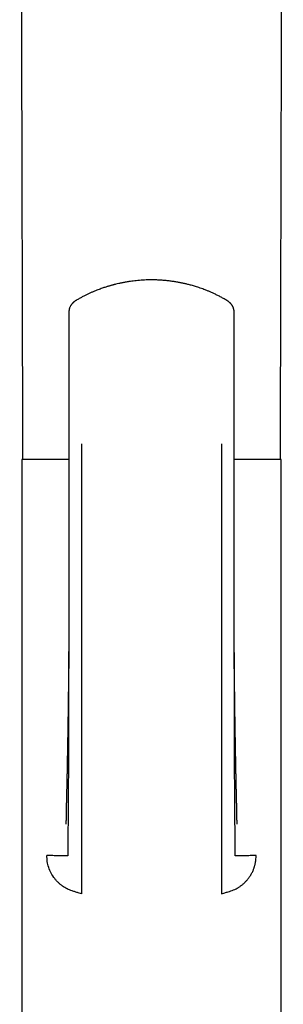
# Model space of a CAD drawing. Header units: millimetres. Extents: x 8 to 1520, y 12 to 1090.
# Tile 36 of 53: x 785 to 810, y 898 to 993. Entities that reach past the tile are written whole.
import ezdxf

# ---------------------------------------------------------------- set-up
doc = ezdxf.new("R2010")
doc.units = ezdxf.units.MM

msp = doc.modelspace()

# ---------------------------------------------------------------- linework, layer by layer
at = {"color": 7, "linetype": 'Continuous', "lineweight": 30}
for p, q in [((789.662, 964.706), (789.661, 964.699)), ((789.643, 952.062), (789.645, 952.061)), ((805.452, 952.063), (805.447, 952.063)), ((785.146, 950.563), (785.146, 885.563)), ((789.641, 950.563), (785.146, 950.563)), ((809.946, 950.563), (805.451, 950.563)), ((809.946, 885.563), (809.946, 950.563)), ((790.846, 909.016), (790.546, 909.104)), ((804.246, 909.015), (804.546, 909.105))]:
    msp.add_line(p, q, dxfattribs=at)
for points, knots in [([(784.952, 1056.152), (784.953, 1055.799), (784.955, 1055.082), (784.958, 1054.039), (784.96, 1053.031), (784.963, 1052.074), (784.965, 1051.139), (784.967, 1050.225), (784.97, 1049.332), (784.972, 1048.461), (784.974, 1047.611), (784.976, 1046.783), (784.978, 1045.975), (784.98, 1045.19), (784.982, 1044.425), (784.984, 1043.696), (784.986, 1043.001), (784.988, 1042.339), (784.989, 1041.696), (784.991, 1041.072), (784.993, 1040.456), (784.994, 1039.847), (784.996, 1039.248), (784.997, 1038.67), (784.999, 1038.113), (785, 1037.578), (785.002, 1036.964), (785.004, 1036.261), (785.006, 1035.458), (785.008, 1034.548), (785.011, 1033.531), (785.014, 1032.401), (785.017, 1031.251), (785.02, 1030.074), (785.023, 1028.868), (785.026, 1027.635), (785.029, 1026.38), (785.032, 1025.104), (785.036, 1023.815), (785.039, 1022.513), (785.043, 1021.198), (785.046, 1019.863), (785.049, 1018.557), (785.053, 1017.282), (785.056, 1016.038), (785.059, 1014.778), (785.062, 1013.506), (785.066, 1012.23), (785.069, 1010.956), (785.072, 1009.688), (785.077, 1008.073), (785.082, 1006.114), (785.088, 1003.818), (785.093, 1001.542), (785.099, 999.289), (785.105, 997.057), (785.111, 994.846), (785.116, 992.638), (785.122, 990.433), (785.128, 988.23), (785.132, 986.481), (785.136, 985.171), (785.138, 984.285), (785.14, 983.376), (785.143, 982.445), (785.145, 981.491), (785.148, 980.531), (785.15, 979.564), (785.153, 978.591), (785.155, 977.598), (785.158, 976.584), (785.161, 975.55), (785.163, 974.496), (785.166, 973.422), (785.169, 972.309), (785.172, 971.157), (785.175, 969.966), (785.178, 968.752), (785.181, 967.516), (785.185, 966.258), (785.188, 964.978), (785.191, 963.675), (785.195, 962.35), (785.198, 961.002), (785.202, 959.633), (785.205, 958.241), (785.209, 956.854), (785.213, 955.473), (785.216, 954.1), (785.22, 952.706), (785.223, 951.525), (785.225, 950.809), (785.225, 950.563)], [0, 0, 0, 0, 0.010032, 0.020368, 0.029631, 0.038691, 0.04755, 0.056205, 0.064658, 0.072909, 0.080958, 0.088804, 0.096447, 0.103888, 0.111127, 0.118163, 0.124611, 0.13088, 0.136968, 0.142877, 0.148605, 0.154484, 0.160161, 0.165635, 0.170906, 0.175975, 0.180842, 0.188346, 0.195956, 0.203673, 0.214177, 0.224875, 0.235765, 0.246848, 0.258331, 0.270014, 0.281897, 0.293979, 0.306262, 0.31852, 0.330972, 0.343616, 0.356453, 0.368077, 0.379856, 0.391788, 0.403874, 0.415997, 0.428061, 0.440064, 0.452009, 0.473963, 0.495713, 0.517259, 0.538602, 0.559741, 0.580676, 0.601408, 0.622481, 0.64334, 0.663985, 0.672168, 0.680563, 0.68917, 0.697989, 0.70702, 0.716263, 0.725283, 0.734495, 0.743901, 0.7535, 0.763291, 0.773275, 0.783453, 0.793822, 0.804893, 0.816174, 0.827668, 0.839372, 0.851288, 0.863416, 0.875754, 0.888304, 0.901065, 0.914037, 0.927221, 0.940615, 0.953437, 0.966447, 0.979644, 0.993028, 1, 1, 1, 1]), ([(809.866, 950.563), (809.867, 950.881), (809.869, 951.74), (809.873, 953.132), (809.877, 954.73), (809.881, 956.302), (809.885, 957.838), (809.889, 959.34), (809.893, 960.807), (809.897, 962.248), (809.9, 963.674), (809.904, 965.083), (809.907, 966.475), (809.911, 967.841), (809.914, 969.181), (809.918, 970.494), (809.921, 971.781), (809.924, 973.041), (809.928, 974.275), (809.931, 975.482), (809.934, 976.663), (809.937, 977.817), (809.94, 978.945), (809.943, 980.046), (809.945, 981.047), (809.947, 981.95), (809.95, 982.76), (809.952, 983.553), (809.954, 984.33), (809.956, 985.091), (809.958, 985.836), (809.961, 987.11), (809.966, 988.926), (809.972, 991.297), (809.978, 993.693), (809.984, 996.115), (809.99, 998.548), (809.997, 1000.992), (810.003, 1003.446), (810.01, 1005.925), (810.015, 1008.095), (810.02, 1009.95), (810.024, 1011.485), (810.028, 1013.028), (810.032, 1014.566), (810.036, 1016.091), (810.04, 1017.564), (810.043, 1018.986), (810.047, 1020.359), (810.05, 1021.71), (810.054, 1023.04), (810.057, 1024.349), (810.061, 1025.637), (810.064, 1026.904), (810.067, 1028.15), (810.07, 1029.374), (810.073, 1030.571), (810.076, 1031.74), (810.079, 1032.881), (810.082, 1034.001), (810.085, 1034.889), (810.086, 1035.55), (810.087, 1035.989), (810.088, 1036.424), (810.09, 1036.858), (810.091, 1037.296), (810.092, 1037.744), (810.093, 1038.223), (810.094, 1038.736), (810.096, 1039.283), (810.097, 1039.849), (810.099, 1040.434), (810.1, 1041.038), (810.102, 1041.661), (810.104, 1042.303), (810.105, 1042.964), (810.107, 1043.644), (810.109, 1044.338), (810.111, 1045.047), (810.113, 1045.771), (810.115, 1046.512), (810.117, 1047.277), (810.119, 1048.065), (810.121, 1048.877), (810.123, 1049.708), (810.125, 1050.557), (810.127, 1051.421), (810.13, 1052.297), (810.132, 1053.187), (810.134, 1054.096), (810.137, 1055.083), (810.139, 1055.772), (810.14, 1056.151), (810.14, 1056.156)], [0, 0, 0, 0, 0.009031, 0.024413, 0.039546, 0.05443, 0.069066, 0.083198, 0.097089, 0.110741, 0.124152, 0.137589, 0.150776, 0.163713, 0.176399, 0.188835, 0.20102, 0.212955, 0.224639, 0.236072, 0.247255, 0.258187, 0.268868, 0.279298, 0.289477, 0.297299, 0.304966, 0.312479, 0.319836, 0.327038, 0.334086, 0.341023, 0.36323, 0.385681, 0.408375, 0.431313, 0.454495, 0.4775, 0.500741, 0.524218, 0.547931, 0.562386, 0.576927, 0.591554, 0.606202, 0.620643, 0.634859, 0.648056, 0.661054, 0.673852, 0.686449, 0.698847, 0.711045, 0.723042, 0.73484, 0.746438, 0.757835, 0.768835, 0.779642, 0.790255, 0.800676, 0.804865, 0.809022, 0.813147, 0.81724, 0.821341, 0.825581, 0.82997, 0.83497, 0.84015, 0.845509, 0.851049, 0.856769, 0.862668, 0.868748, 0.875008, 0.881447, 0.888067, 0.894744, 0.901594, 0.908617, 0.915815, 0.923321, 0.931008, 0.938874, 0.946921, 0.955147, 0.963402, 0.97183, 0.980432, 0.989207, 0.99988, 1, 1, 1, 1]), ([(804.743, 965.773), (804.636, 965.836), (804.428, 965.959), (804.114, 966.129), (803.808, 966.285), (803.511, 966.427), (803.226, 966.556), (802.953, 966.672), (802.692, 966.777), (802.442, 966.871), (802.202, 966.956), (801.972, 967.033), (801.754, 967.103), (801.549, 967.164), (801.357, 967.219), (801.179, 967.267), (801.01, 967.31), (800.799, 967.362), (800.535, 967.421), (800.213, 967.487), (799.874, 967.547), (799.518, 967.601), (799.148, 967.648), (798.764, 967.686), (798.366, 967.715), (797.952, 967.733), (797.564, 967.738), (797.204, 967.734), (796.88, 967.722), (796.559, 967.703), (796.249, 967.678), (795.952, 967.648), (795.668, 967.613), (795.366, 967.57), (795.05, 967.517), (794.725, 967.456), (794.424, 967.391), (794.196, 967.338), (794.035, 967.298), (793.934, 967.272), (793.836, 967.246), (793.743, 967.22), (793.65, 967.194), (793.553, 967.167), (793.442, 967.134), (793.312, 967.094), (793.164, 967.047), (793.001, 966.994), (792.824, 966.933), (792.631, 966.863), (792.425, 966.786), (792.205, 966.698), (791.971, 966.601), (791.725, 966.493), (791.467, 966.374), (791.2, 966.243), (790.924, 966.1), (790.638, 965.943), (790.447, 965.831), (790.349, 965.773)], [0, 0, 0, 0, 0.0249763, 0.0489642, 0.0719629, 0.0939721, 0.1149916, 0.1346723, 0.1533982, 0.1711696, 0.1879869, 0.2041645, 0.2193497, 0.2335433, 0.246746, 0.2589585, 0.270214, 0.2813887, 0.3020726, 0.3237464, 0.34641, 0.3700635, 0.3947075, 0.4198768, 0.4460049, 0.4730954, 0.5011532, 0.5221662, 0.543674, 0.5648513, 0.5852225, 0.6047877, 0.6235467, 0.6414988, 0.6648638, 0.6866999, 0.707005, 0.725777, 0.7329826, 0.7399336, 0.7466297, 0.7530709, 0.7592572, 0.7657726, 0.7731899, 0.7823912, 0.7926854, 0.8040732, 0.8165554, 0.8301329, 0.8448065, 0.8605769, 0.8774446, 0.8954102, 0.9144739, 0.9342664, 0.9551183, 0.9770296, 1, 1, 1, 1]), ([(790.349, 965.773), (790.329, 965.761), (790.293, 965.739), (790.244, 965.706), (790.202, 965.675), (790.167, 965.649), (790.141, 965.628), (790.12, 965.611), (790.099, 965.593), (790.07, 965.567), (790.037, 965.536), (790.004, 965.503), (789.971, 965.467), (789.934, 965.425), (789.895, 965.377), (789.861, 965.329), (789.824, 965.272), (789.781, 965.199), (789.736, 965.103), (789.702, 965.006), (789.68, 964.921), (789.666, 964.849), (789.657, 964.776), (789.656, 964.725), (789.655, 964.698)], [0, 0, 0, 0, 0.049979, 0.093343, 0.129917, 0.167418, 0.192459, 0.207891, 0.227726, 0.253828, 0.294515, 0.331005, 0.362283, 0.406277, 0.456387, 0.502654, 0.540947, 0.609832, 0.690653, 0.778131, 0.836016, 0.885408, 0.939047, 1, 1, 1, 1]), ([(805.437, 964.698), (805.436, 964.731), (805.433, 964.792), (805.421, 964.876), (805.405, 964.948), (805.388, 965.008), (805.37, 965.063), (805.347, 965.119), (805.318, 965.182), (805.282, 965.25), (805.24, 965.317), (805.197, 965.376), (805.154, 965.43), (805.109, 965.481), (805.059, 965.532), (805.006, 965.581), (804.959, 965.621), (804.921, 965.651), (804.892, 965.674), (804.854, 965.701), (804.803, 965.736), (804.764, 965.76), (804.743, 965.773)], [0, 0, 0, 0, 0.0730387, 0.1363568, 0.1892882, 0.2333572, 0.2734751, 0.3184797, 0.3684507, 0.4303457, 0.4934335, 0.5448179, 0.5944166, 0.6505152, 0.7002724, 0.7543993, 0.8164564, 0.8386136, 0.8641404, 0.8996899, 0.9450621, 1, 1, 1, 1]), ([(789.657, 964.706), (789.656, 964.18), (789.654, 963.034), (789.65, 961.268), (789.647, 959.409), (789.644, 957.55), (789.642, 955.69), (789.639, 953.861), (789.638, 952.652), (789.637, 952.062)], [0, 0, 0, 0, 0.1249003, 0.2719472, 0.4189704, 0.565985, 0.712996, 0.8599989, 1, 1, 1, 1]), ([(805.454, 952.063), (805.454, 952.653), (805.452, 953.861), (805.45, 955.69), (805.447, 957.55), (805.445, 959.409), (805.441, 961.268), (805.438, 963.034), (805.436, 964.179), (805.435, 964.705)], [0, 0, 0, 0, 0.1398984, 0.2869283, 0.4339662, 0.5810078, 0.728058, 0.875132, 1, 1, 1, 1]), ([(805.436, 964.705), (805.436, 964.705), (805.437, 964.703), (805.436, 964.701), (805.435, 964.699)], [0, 0, 0, 0, 0.0490566, 1, 1, 1, 1]), ([(789.642, 952.063), (789.642, 951.752), (789.641, 951.138), (789.641, 950.227), (789.642, 949.338), (789.642, 948.472), (789.643, 947.633), (789.645, 946.822), (789.646, 946.038), (789.647, 945.277), (789.649, 944.534), (789.65, 943.81), (789.651, 943.105), (789.651, 942.424), (789.652, 941.767), (789.652, 941.135), (789.652, 940.527), (789.652, 939.963), (789.652, 939.442), (789.652, 938.961), (789.651, 938.5), (789.65, 938.057), (789.649, 937.636), (789.648, 937.236), (789.647, 936.855), (789.646, 936.488), (789.645, 936.074), (789.644, 935.618), (789.644, 935.123), (789.643, 934.756), (789.643, 934.509), (789.643, 934.375), (789.643, 934.243), (789.643, 934.117), (789.642, 934.007), (789.641, 933.918), (789.64, 933.848), (789.639, 933.795), (789.638, 933.755), (789.637, 933.728), (789.637, 933.706), (789.637, 933.698), (789.637, 933.694)], [0, 0, 0, 0, 0.050298, 0.099437, 0.147398, 0.194163, 0.239717, 0.283264, 0.325615, 0.36676, 0.406689, 0.446169, 0.484365, 0.52127, 0.55688, 0.591196, 0.624219, 0.655951, 0.683136, 0.709301, 0.734448, 0.75858, 0.7817, 0.803426, 0.824185, 0.844225, 0.863682, 0.892053, 0.919092, 0.944803, 0.952257, 0.959592, 0.966807, 0.973871, 0.980216, 0.984816, 0.988818, 0.992258, 0.994505, 0.996506, 0.998314, 1, 1, 1, 1]), ([(790.846, 952.063), (790.846, 950.59), (790.846, 947.645), (790.846, 943.236), (790.846, 938.839), (790.846, 934.458), (790.846, 930.339), (790.846, 926.481), (790.846, 922.881), (790.846, 920.194), (790.846, 918.409), (790.846, 917.518), (790.846, 916.628), (790.846, 915.738), (790.846, 914.872), (790.846, 914.114), (790.846, 913.47), (790.846, 912.941), (790.846, 912.475), (790.846, 912.043), (790.846, 911.681), (790.846, 911.408), (790.846, 911.306), (790.846, 911.256)], [0, 0, 0, 0, 0.100118, 0.200225, 0.300317, 0.400397, 0.500464, 0.58384, 0.667207, 0.750568, 0.771408, 0.792247, 0.813086, 0.833919, 0.854718, 0.8755, 0.891066, 0.906639, 0.922195, 0.937735, 0.958479, 0.979224, 1, 1, 1, 1]), ([(804.246, 952.063), (804.246, 951.491), (804.246, 950.348), (804.245, 948.633), (804.245, 946.92), (804.245, 945.208), (804.245, 943.494), (804.245, 941.78), (804.246, 940.008), (804.246, 938.179), (804.246, 936.296), (804.246, 934.42), (804.246, 932.553), (804.246, 930.825), (804.246, 929.236), (804.246, 927.782), (804.246, 926.335), (804.246, 924.992), (804.246, 923.748), (804.246, 922.598), (804.246, 921.436), (804.246, 920.319), (804.246, 919.245), (804.246, 918.214), (804.246, 917.384), (804.246, 916.757), (804.246, 916.338), (804.246, 915.917), (804.246, 915.498), (804.246, 915.082), (804.246, 914.716), (804.246, 914.398), (804.246, 914.126), (804.246, 913.861), (804.246, 913.602), (804.246, 913.352), (804.246, 913.111), (804.246, 912.882), (804.246, 912.666), (804.246, 912.464), (804.246, 912.278), (804.246, 912.108), (804.246, 911.956), (804.246, 911.82), (804.246, 911.7), (804.246, 911.586), (804.246, 911.481), (804.246, 911.389), (804.246, 911.313), (804.246, 911.275), (804.246, 911.256)], [0, 0, 0, 0, 0.038871, 0.077719, 0.116565, 0.155432, 0.194343, 0.233327, 0.272387, 0.315404, 0.358414, 0.401346, 0.44414, 0.486723, 0.520375, 0.553833, 0.5872, 0.620611, 0.647017, 0.673663, 0.700641, 0.728041, 0.751687, 0.775748, 0.800243, 0.809985, 0.819794, 0.829669, 0.839611, 0.84962, 0.859695, 0.866605, 0.873544, 0.880514, 0.887516, 0.894554, 0.90162, 0.908707, 0.915814, 0.922937, 0.930068, 0.937198, 0.944314, 0.951414, 0.958492, 0.965539, 0.974284, 0.982952, 0.991531, 1, 1, 1, 1]), ([(805.455, 933.694), (805.455, 933.698), (805.455, 933.706), (805.454, 933.728), (805.453, 933.755), (805.452, 933.801), (805.451, 933.871), (805.45, 933.972), (805.449, 934.093), (805.449, 934.229), (805.449, 934.421), (805.449, 934.668), (805.448, 934.99), (805.448, 935.344), (805.447, 935.732), (805.446, 936.115), (805.445, 936.494), (805.444, 936.868), (805.443, 937.257), (805.442, 937.663), (805.441, 938.085), (805.441, 938.524), (805.44, 938.978), (805.44, 939.45), (805.439, 939.966), (805.439, 940.526), (805.439, 941.132), (805.44, 941.763), (805.44, 942.418), (805.441, 943.093), (805.442, 943.788), (805.443, 944.501), (805.444, 945.238), (805.446, 946.003), (805.447, 946.797), (805.448, 947.619), (805.449, 948.464), (805.45, 949.332), (805.45, 950.223), (805.45, 951.136), (805.45, 951.752), (805.45, 952.063)], [0, 0, 0, 0, 0.001686, 0.003494, 0.005495, 0.007742, 0.012386, 0.018027, 0.024736, 0.032405, 0.040317, 0.056277, 0.072792, 0.093177, 0.114351, 0.136315, 0.156131, 0.176552, 0.197731, 0.219915, 0.243107, 0.266871, 0.291613, 0.317337, 0.344046, 0.375708, 0.408655, 0.442889, 0.478411, 0.515223, 0.552629, 0.591269, 0.631134, 0.672217, 0.715381, 0.759791, 0.805432, 0.852291, 0.90035, 0.949593, 1, 1, 1, 1]), ([(789.638, 934.269), (789.637, 933.853), (789.635, 932.905), (789.632, 931.424), (789.629, 929.824), (789.625, 928.218), (789.621, 926.748), (789.617, 925.418), (789.613, 924.232), (789.609, 923.055), (789.605, 921.893), (789.601, 920.749), (789.597, 919.671), (789.593, 918.66), (789.587, 917.714), (789.58, 916.971), (789.574, 916.427), (789.571, 916.076), (789.568, 915.733), (789.565, 915.399), (789.563, 915.076), (789.561, 914.789), (789.559, 914.536), (789.558, 914.317), (789.557, 914.111), (789.556, 913.918), (789.556, 913.741), (789.555, 913.58), (789.555, 913.436), (789.555, 913.307), (789.554, 913.195), (789.554, 913.088), (789.554, 912.99), (789.554, 912.904), (789.554, 912.834), (789.554, 912.778), (789.554, 912.735), (789.554, 912.702), (789.555, 912.679), (789.555, 912.662), (789.555, 912.653), (789.554, 912.649), (789.533, 912.646), (789.495, 912.642), (789.444, 912.64), (789.384, 912.638), (789.309, 912.637), (789.215, 912.637), (789.098, 912.637), (788.954, 912.639), (788.787, 912.642), (788.609, 912.646), (788.423, 912.651), (788.235, 912.657), (788.027, 912.664), (787.803, 912.672), (787.637, 912.679), (787.554, 912.682)], [0, 0, 0, 0, 0.037808, 0.086162, 0.134783, 0.18372, 0.232847, 0.269331, 0.305695, 0.341805, 0.377532, 0.412748, 0.447333, 0.477154, 0.506342, 0.534901, 0.545946, 0.556892, 0.567741, 0.578493, 0.589148, 0.599701, 0.607809, 0.615861, 0.623857, 0.631807, 0.639729, 0.647642, 0.655564, 0.663514, 0.671514, 0.679576, 0.689758, 0.700096, 0.710626, 0.721376, 0.73237, 0.743631, 0.755177, 0.76703, 0.780695, 0.794795, 0.809358, 0.824423, 0.836612, 0.849084, 0.861813, 0.874777, 0.889768, 0.90501, 0.920477, 0.936133, 0.948772, 0.961498, 0.97429, 0.987128, 1, 1, 1, 1]), ([(789.638, 934.271), (789.637, 934.254), (789.637, 934.22), (789.637, 934.15), (789.637, 934.06), (789.637, 933.952), (789.637, 933.836), (789.636, 933.713), (789.636, 933.601), (789.636, 933.506), (789.636, 933.436), (789.635, 933.378), (789.635, 933.333), (789.635, 933.297), (789.635, 933.256), (789.635, 933.199), (789.634, 933.12), (789.634, 933.028), (789.634, 932.931), (789.633, 932.831), (789.633, 932.731), (789.633, 932.633), (789.632, 932.547), (789.632, 932.467), (789.631, 932.386), (789.631, 932.297), (789.63, 932.196), (789.63, 932.087), (789.629, 931.973), (789.629, 931.869), (789.628, 931.777), (789.628, 931.696), (789.627, 931.618), (789.627, 931.55), (789.627, 931.493), (789.626, 931.449), (789.626, 931.409), (789.626, 931.363), (789.625, 931.304), (789.625, 931.233), (789.624, 931.155), (789.624, 931.076), (789.623, 931.001), (789.623, 930.918), (789.622, 930.828), (789.621, 930.731), (789.62, 930.616), (789.619, 930.476), (789.618, 930.306), (789.617, 930.161), (789.616, 930.044), (789.615, 929.958), (789.614, 929.87), (789.613, 929.781), (789.613, 929.691), (789.612, 929.608), (789.611, 929.54), (789.611, 929.489), (789.61, 929.446), (789.61, 929.4), (789.609, 929.341), (789.608, 929.268), (789.607, 929.16), (789.606, 929.024), (789.604, 928.864), (789.603, 928.714), (789.601, 928.581), (789.6, 928.463), (789.599, 928.348), (789.597, 928.222), (789.595, 928.077), (789.594, 927.942), (789.592, 927.832), (789.592, 927.759), (789.591, 927.705), (789.59, 927.658), (789.59, 927.608), (789.589, 927.543), (789.588, 927.463), (789.587, 927.37), (789.585, 927.269), (789.584, 927.165), (789.583, 927.059), (789.581, 926.967), (789.58, 926.893), (789.58, 926.841), (789.579, 926.798), (789.578, 926.756), (789.578, 926.706), (789.577, 926.646), (789.576, 926.582), (789.575, 926.521), (789.574, 926.449), (789.573, 926.36), (789.571, 926.254), (789.57, 926.144), (789.568, 926.026), (789.566, 925.902), (789.564, 925.777), (789.562, 925.662), (789.561, 925.566), (789.56, 925.49), (789.559, 925.433), (789.558, 925.381), (789.557, 925.325), (789.556, 925.254), (789.554, 925.163), (789.553, 925.062), (789.551, 924.962), (789.549, 924.86), (789.548, 924.751), (789.546, 924.634), (789.544, 924.518), (789.542, 924.4), (789.54, 924.281), (789.538, 924.161), (789.536, 924.039), (789.534, 923.937), (789.533, 923.854), (789.532, 923.797), (789.531, 923.744), (789.53, 923.693), (789.529, 923.639), (789.528, 923.578), (789.526, 923.508), (789.525, 923.438), (789.524, 923.372), (789.523, 923.317), (789.522, 923.264), (789.521, 923.214), (789.52, 923.163), (789.519, 923.111), (789.518, 923.05), (789.517, 922.978), (789.515, 922.864), (789.512, 922.715), (789.509, 922.541), (789.506, 922.379), (789.503, 922.225), (789.501, 922.07), (789.498, 921.909), (789.495, 921.778), (789.493, 921.683), (789.492, 921.625), (789.491, 921.564), (789.49, 921.495), (789.489, 921.419), (789.487, 921.342), (789.486, 921.267), (789.485, 921.198), (789.483, 921.134), (789.482, 921.07), (789.481, 920.999), (789.479, 920.913), (789.477, 920.82), (789.476, 920.721), (789.474, 920.626), (789.472, 920.533), (789.47, 920.44), (789.468, 920.344), (789.466, 920.242), (789.464, 920.144), (789.462, 920.056), (789.461, 919.985), (789.46, 919.926), (789.459, 919.875), (789.458, 919.826), (789.456, 919.772), (789.455, 919.71), (789.454, 919.64), (789.452, 919.556), (789.45, 919.467), (789.448, 919.374), (789.446, 919.283), (789.443, 919.186), (789.441, 919.091), (789.439, 919.008), (789.437, 918.936), (789.435, 918.868), (789.434, 918.793), (789.432, 918.714), (789.43, 918.633), (789.428, 918.555), (789.426, 918.486), (789.425, 918.428), (789.423, 918.367), (789.421, 918.287), (789.419, 918.189), (789.417, 918.087), (789.415, 917.996), (789.413, 917.918), (789.411, 917.841), (789.409, 917.76), (789.407, 917.673), (789.406, 917.586), (789.403, 917.478), (789.4, 917.345), (789.397, 917.19), (789.394, 917.034), (789.391, 916.881), (789.389, 916.74), (789.386, 916.612), (789.384, 916.496), (789.382, 916.388), (789.38, 916.29), (789.379, 916.201), (789.377, 916.116), (789.376, 916.036), (789.374, 915.961), (789.373, 915.893), (789.372, 915.834), (789.371, 915.783), (789.37, 915.743), (789.369, 915.714), (789.369, 915.694), (789.369, 915.68), (789.369, 915.678), (789.369, 915.677)], [0, 0, 0, 0, 0.002858, 0.005941, 0.010734, 0.015985, 0.021585, 0.027534, 0.03383, 0.037842, 0.041243, 0.044029, 0.046199, 0.047754, 0.049361, 0.052207, 0.056053, 0.060856, 0.065692, 0.070185, 0.075548, 0.080329, 0.08462, 0.088359, 0.092112, 0.096463, 0.101413, 0.106893, 0.112507, 0.118192, 0.122142, 0.126126, 0.130091, 0.133517, 0.136266, 0.138339, 0.139986, 0.14226, 0.145109, 0.148628, 0.152668, 0.156577, 0.160279, 0.163772, 0.168841, 0.173547, 0.178027, 0.185858, 0.19412, 0.203141, 0.207245, 0.211458, 0.215777, 0.220202, 0.224732, 0.229021, 0.232455, 0.234845, 0.236584, 0.238743, 0.241667, 0.245356, 0.249559, 0.257631, 0.265528, 0.273178, 0.279844, 0.285338, 0.290603, 0.296879, 0.304095, 0.312224, 0.316819, 0.320443, 0.323082, 0.32494, 0.32735, 0.330555, 0.334545, 0.339363, 0.344358, 0.349529, 0.354875, 0.360158, 0.363305, 0.365876, 0.36787, 0.369691, 0.372176, 0.375288, 0.378606, 0.381636, 0.384394, 0.389496, 0.394879, 0.400209, 0.406039, 0.412423, 0.418822, 0.424656, 0.429749, 0.433148, 0.43598, 0.4383, 0.440916, 0.444374, 0.448973, 0.454556, 0.459515, 0.464031, 0.469861, 0.47581, 0.481663, 0.487301, 0.493448, 0.49964, 0.505321, 0.511886, 0.514944, 0.517813, 0.520492, 0.522974, 0.525452, 0.528595, 0.532215, 0.535979, 0.539259, 0.542053, 0.544367, 0.547244, 0.549578, 0.552057, 0.555127, 0.558788, 0.562963, 0.572414, 0.58132, 0.589341, 0.596934, 0.604625, 0.612824, 0.621411, 0.624637, 0.627246, 0.630191, 0.633867, 0.637833, 0.641745, 0.645593, 0.649319, 0.652298, 0.655342, 0.659141, 0.663201, 0.6684, 0.673503, 0.678357, 0.682996, 0.687763, 0.692713, 0.697755, 0.703431, 0.70784, 0.711513, 0.714401, 0.716981, 0.71937, 0.722028, 0.725367, 0.729125, 0.732891, 0.738487, 0.743087, 0.747485, 0.752734, 0.758198, 0.762506, 0.765748, 0.769336, 0.77317, 0.777248, 0.78157, 0.785815, 0.789316, 0.792314, 0.794767, 0.798851, 0.804615, 0.810076, 0.814841, 0.81891, 0.82231, 0.827208, 0.831824, 0.836318, 0.841394, 0.849575, 0.858426, 0.867591, 0.876846, 0.885895, 0.893769, 0.901399, 0.90923, 0.916666, 0.923234, 0.930335, 0.938209, 0.945479, 0.95306, 0.960922, 0.968583, 0.975787, 0.982022, 0.987686, 0.993774, 1, 1, 1, 1]), ([(805.723, 915.681), (805.723, 915.68), (805.723, 915.679), (805.723, 915.685), (805.723, 915.696), (805.722, 915.711), (805.722, 915.731), (805.721, 915.759), (805.72, 915.797), (805.72, 915.846), (805.718, 915.908), (805.717, 915.978), (805.716, 916.051), (805.714, 916.123), (805.713, 916.195), (805.712, 916.269), (805.71, 916.352), (805.708, 916.444), (805.707, 916.542), (805.705, 916.645), (805.703, 916.765), (805.7, 916.903), (805.697, 917.06), (805.694, 917.219), (805.691, 917.375), (805.688, 917.502), (805.686, 917.598), (805.684, 917.668), (805.683, 917.739), (805.681, 917.814), (805.679, 917.897), (805.677, 917.991), (805.675, 918.089), (805.673, 918.193), (805.67, 918.296), (805.668, 918.396), (805.666, 918.482), (805.664, 918.544), (805.663, 918.591), (805.662, 918.637), (805.66, 918.693), (805.659, 918.757), (805.657, 918.841), (805.654, 918.934), (805.652, 919.03), (805.65, 919.12), (805.648, 919.218), (805.645, 919.323), (805.643, 919.425), (805.641, 919.51), (805.639, 919.586), (805.637, 919.663), (805.636, 919.742), (805.634, 919.822), (805.632, 919.899), (805.631, 919.984), (805.629, 920.083), (805.626, 920.187), (805.624, 920.289), (805.623, 920.39), (805.62, 920.515), (805.617, 920.666), (805.614, 920.846), (805.611, 920.994), (805.609, 921.1), (805.608, 921.16), (805.607, 921.22), (805.605, 921.287), (805.604, 921.363), (805.603, 921.44), (805.601, 921.512), (805.6, 921.575), (805.599, 921.626), (805.598, 921.667), (805.598, 921.706), (805.597, 921.751), (805.596, 921.807), (805.595, 921.876), (805.593, 921.959), (805.591, 922.063), (805.589, 922.171), (805.587, 922.278), (805.585, 922.375), (805.584, 922.47), (805.582, 922.568), (805.58, 922.672), (805.578, 922.78), (805.576, 922.885), (805.574, 922.977), (805.573, 923.056), (805.572, 923.121), (805.571, 923.173), (805.57, 923.217), (805.569, 923.26), (805.568, 923.312), (805.567, 923.374), (805.566, 923.447), (805.565, 923.524), (805.563, 923.626), (805.561, 923.753), (805.558, 923.911), (805.555, 924.071), (805.552, 924.231), (805.55, 924.386), (805.547, 924.539), (805.545, 924.686), (805.542, 924.831), (805.54, 924.96), (805.538, 925.074), (805.537, 925.168), (805.536, 925.254), (805.534, 925.327), (805.533, 925.39), (805.532, 925.454), (805.531, 925.526), (805.53, 925.613), (805.528, 925.716), (805.527, 925.833), (805.525, 925.955), (805.523, 926.071), (805.522, 926.169), (805.52, 926.253), (805.519, 926.334), (805.518, 926.423), (805.517, 926.519), (805.515, 926.614), (805.514, 926.698), (805.513, 926.768), (805.512, 926.829), (805.511, 926.895), (805.51, 926.976), (805.509, 927.068), (805.508, 927.165), (805.506, 927.259), (805.505, 927.352), (805.504, 927.442), (805.503, 927.524), (805.502, 927.59), (805.502, 927.639), (805.501, 927.675), (805.501, 927.711), (805.5, 927.755), (805.499, 927.811), (805.499, 927.877), (805.498, 927.95), (805.497, 928.024), (805.496, 928.122), (805.494, 928.238), (805.493, 928.366), (805.491, 928.483), (805.49, 928.606), (805.489, 928.722), (805.488, 928.829), (805.487, 928.92), (805.486, 929.011), (805.485, 929.104), (805.484, 929.197), (805.483, 929.285), (805.482, 929.36), (805.482, 929.416), (805.481, 929.458), (805.481, 929.5), (805.48, 929.55), (805.48, 929.615), (805.479, 929.69), (805.478, 929.77), (805.477, 929.904), (805.475, 930.085), (805.474, 930.283), (805.473, 930.442), (805.472, 930.569), (805.471, 930.695), (805.47, 930.829), (805.469, 930.951), (805.468, 931.06), (805.467, 931.154), (805.467, 931.245), (805.466, 931.322), (805.466, 931.378), (805.465, 931.418), (805.465, 931.453), (805.465, 931.497), (805.465, 931.561), (805.464, 931.642), (805.464, 931.734), (805.463, 931.828), (805.462, 931.921), (805.462, 932.013), (805.461, 932.114), (805.461, 932.221), (805.46, 932.328), (805.46, 932.421), (805.459, 932.51), (805.459, 932.601), (805.459, 932.704), (805.458, 932.821), (805.458, 932.951), (805.457, 933.069), (805.457, 933.166), (805.457, 933.23), (805.456, 933.278), (805.456, 933.319), (805.456, 933.366), (805.456, 933.427), (805.456, 933.504), (805.455, 933.593), (805.455, 933.687), (805.455, 933.779), (805.455, 933.867), (805.454, 933.966), (805.454, 934.074), (805.454, 934.192), (805.454, 934.259), (805.454, 934.292)], [0, 0, 0, 0, 0.001311, 0.007507, 0.012147, 0.016632, 0.021384, 0.026954, 0.033058, 0.040624, 0.048301, 0.056246, 0.06349, 0.069975, 0.075997, 0.081666, 0.087879, 0.094727, 0.10149, 0.108159, 0.115118, 0.124363, 0.133744, 0.143033, 0.151906, 0.160044, 0.164068, 0.167706, 0.171472, 0.175488, 0.179762, 0.184647, 0.190318, 0.195312, 0.200787, 0.206377, 0.210828, 0.214037, 0.215843, 0.218141, 0.221147, 0.224609, 0.228071, 0.234179, 0.238989, 0.243061, 0.248183, 0.254258, 0.259559, 0.26402, 0.267662, 0.271378, 0.276021, 0.280206, 0.283913, 0.287932, 0.293569, 0.299201, 0.304131, 0.309278, 0.314663, 0.323293, 0.332457, 0.342286, 0.345826, 0.348667, 0.351457, 0.354964, 0.358948, 0.362966, 0.366632, 0.369968, 0.372516, 0.374363, 0.376275, 0.378431, 0.381284, 0.384667, 0.388908, 0.394013, 0.400339, 0.405344, 0.410152, 0.41503, 0.419804, 0.424901, 0.430766, 0.436147, 0.44081, 0.444768, 0.448044, 0.450658, 0.452505, 0.454693, 0.457255, 0.460359, 0.464025, 0.468218, 0.47203, 0.479347, 0.487394, 0.495817, 0.50335, 0.511571, 0.519029, 0.526359, 0.533586, 0.540874, 0.54561, 0.550669, 0.554974, 0.55845, 0.561601, 0.564471, 0.568033, 0.572314, 0.577488, 0.583464, 0.589789, 0.595803, 0.600738, 0.604492, 0.608237, 0.612856, 0.617831, 0.62262, 0.627033, 0.630323, 0.632934, 0.636117, 0.640206, 0.645015, 0.649817, 0.654543, 0.659109, 0.6636, 0.66785, 0.671307, 0.673471, 0.675098, 0.676648, 0.678814, 0.681605, 0.684955, 0.688749, 0.692412, 0.695893, 0.703249, 0.709589, 0.714898, 0.720711, 0.727733, 0.732121, 0.736578, 0.741092, 0.745663, 0.75029, 0.754887, 0.758715, 0.761294, 0.763153, 0.764964, 0.767457, 0.770632, 0.774479, 0.778509, 0.782455, 0.794314, 0.805191, 0.811635, 0.817792, 0.823853, 0.830305, 0.837452, 0.841802, 0.846451, 0.851239, 0.855224, 0.857681, 0.859546, 0.860993, 0.862868, 0.86611, 0.870263, 0.874906, 0.879506, 0.884061, 0.88857, 0.893034, 0.898959, 0.904199, 0.908718, 0.9127, 0.917168, 0.922194, 0.927882, 0.934257, 0.94124, 0.945222, 0.948338, 0.950586, 0.952192, 0.954385, 0.957348, 0.961083, 0.965576, 0.970209, 0.974654, 0.978914, 0.982985, 0.989006, 0.994602, 1, 1, 1, 1]), ([(807.538, 912.682), (807.455, 912.679), (807.289, 912.672), (807.064, 912.664), (806.857, 912.657), (806.668, 912.651), (806.482, 912.646), (806.304, 912.642), (806.138, 912.639), (805.994, 912.637), (805.876, 912.637), (805.781, 912.637), (805.706, 912.638), (805.645, 912.64), (805.598, 912.642), (805.565, 912.645), (805.544, 912.648), (805.537, 912.651), (805.537, 912.655), (805.537, 912.664), (805.537, 912.681), (805.537, 912.708), (805.538, 912.749), (805.538, 912.799), (805.537, 912.859), (805.537, 912.924), (805.537, 913.003), (805.537, 913.093), (805.537, 913.195), (805.537, 913.307), (805.537, 913.436), (805.536, 913.58), (805.536, 913.741), (805.535, 913.918), (805.534, 914.111), (805.533, 914.317), (805.532, 914.536), (805.531, 914.779), (805.529, 915.047), (805.527, 915.338), (805.525, 915.639), (805.522, 915.948), (805.519, 916.263), (805.515, 916.646), (805.51, 917.098), (805.506, 917.617), (805.501, 918.283), (805.497, 919.103), (805.493, 920.078), (805.489, 921.097), (805.485, 922.156), (805.482, 923.255), (805.478, 924.366), (805.474, 925.486), (805.471, 926.832), (805.466, 928.4), (805.462, 930.187), (805.458, 931.968), (805.455, 933.333), (805.454, 934.106), (805.454, 934.287)], [0, 0, 0, 0, 0.012865, 0.025697, 0.038482, 0.0512, 0.063833, 0.07948, 0.094939, 0.110173, 0.125156, 0.138346, 0.151293, 0.163972, 0.176357, 0.188421, 0.199953, 0.21119, 0.222151, 0.232846, 0.246093, 0.258958, 0.271472, 0.283661, 0.293032, 0.30224, 0.311305, 0.320253, 0.328311, 0.336306, 0.344252, 0.35217, 0.360079, 0.367997, 0.375942, 0.383935, 0.391982, 0.400086, 0.409649, 0.419297, 0.429024, 0.438832, 0.448719, 0.458686, 0.474516, 0.490543, 0.506766, 0.536233, 0.566313, 0.596937, 0.630258, 0.664007, 0.698078, 0.732361, 0.766744, 0.821415, 0.875828, 0.929851, 0.983579, 1, 1, 1, 1]), ([(789.968, 909.287), (789.802, 909.35), (789.474, 909.473), (789.106, 909.697), (788.835, 909.904), (788.645, 910.074), (788.466, 910.26), (788.223, 910.549), (787.954, 910.953), (787.716, 911.506), (787.572, 912.087), (787.56, 912.486), (787.554, 912.682)], [0, 0, 0, 0, 0.127782, 0.252442, 0.314117, 0.375606, 0.437115, 0.498847, 0.642797, 0.77029, 0.886942, 1, 1, 1, 1]), ([(805.124, 909.287), (805.21, 909.318), (805.38, 909.379), (805.621, 909.492), (805.849, 909.617), (806.064, 909.758), (806.265, 909.913), (806.454, 910.082), (806.632, 910.266), (806.777, 910.441), (806.894, 910.599), (806.986, 910.735), (807.07, 910.873), (807.147, 911.013), (807.216, 911.155), (807.278, 911.299), (807.328, 911.431), (807.368, 911.548), (807.399, 911.651), (807.427, 911.753), (807.452, 911.856), (807.474, 911.959), (807.498, 912.095), (807.521, 912.267), (807.537, 912.474), (807.538, 912.613), (807.538, 912.682)], [0, 0, 0, 0, 0.06555, 0.129855, 0.193092, 0.255446, 0.317113, 0.378291, 0.439188, 0.50001, 0.538865, 0.576547, 0.613124, 0.648673, 0.683278, 0.717028, 0.75002, 0.772526, 0.794593, 0.816257, 0.837557, 0.858533, 0.879227, 0.919936, 0.960065, 1, 1, 1, 1]), ([(790.846, 911.256), (790.846, 911.205), (790.846, 911.109), (790.846, 911.023), (790.846, 910.867), (790.846, 910.653), (790.846, 910.434), (790.846, 910.234), (790.846, 909.986), (790.846, 909.689), (790.846, 909.358), (790.846, 909.129), (790.846, 909.015)], [0, 0, 0, 0, 0.210823, 0.404628, 0.577574, 0.693787, 0.748434, 0.801209, 0.85243, 0.902333, 0.951441, 1, 1, 1, 1]), ([(804.246, 911.256), (804.246, 911.225), (804.246, 911.166), (804.246, 911.116), (804.246, 911.066), (804.246, 911.007), (804.246, 910.928), (804.246, 910.835), (804.246, 910.723), (804.246, 910.608), (804.246, 910.486), (804.246, 910.366), (804.246, 910.239), (804.246, 910.107), (804.246, 909.977), (804.246, 909.836), (804.246, 909.683), (804.246, 909.522), (804.246, 909.355), (804.246, 909.186), (804.246, 909.072), (804.246, 909.015)], [0, 0, 0, 0, 0.1072207, 0.2107351, 0.3099633, 0.4044375, 0.4936612, 0.5773391, 0.6367095, 0.6935872, 0.7302418, 0.7659958, 0.8009959, 0.8267929, 0.8522588, 0.8773898, 0.9022359, 0.9268985, 0.9514009, 0.9757491, 1, 1, 1, 1]), ([(804.546, 909.105), (804.655, 909.138), (804.851, 909.198), (805.041, 909.26), (805.124, 909.287)], [0, 0, 0, 0, 0.559977, 1, 1, 1, 1])]:
    msp.add_open_spline(points, degree=3, knots=knots, dxfattribs=at)
msp.add_open_spline([(790.546, 909.104), (790.448, 909.135), (790.252, 909.196), (790.062, 909.257), (789.968, 909.287)], degree=3, dxfattribs=at)

doc.saveas('drawing.dxf')
